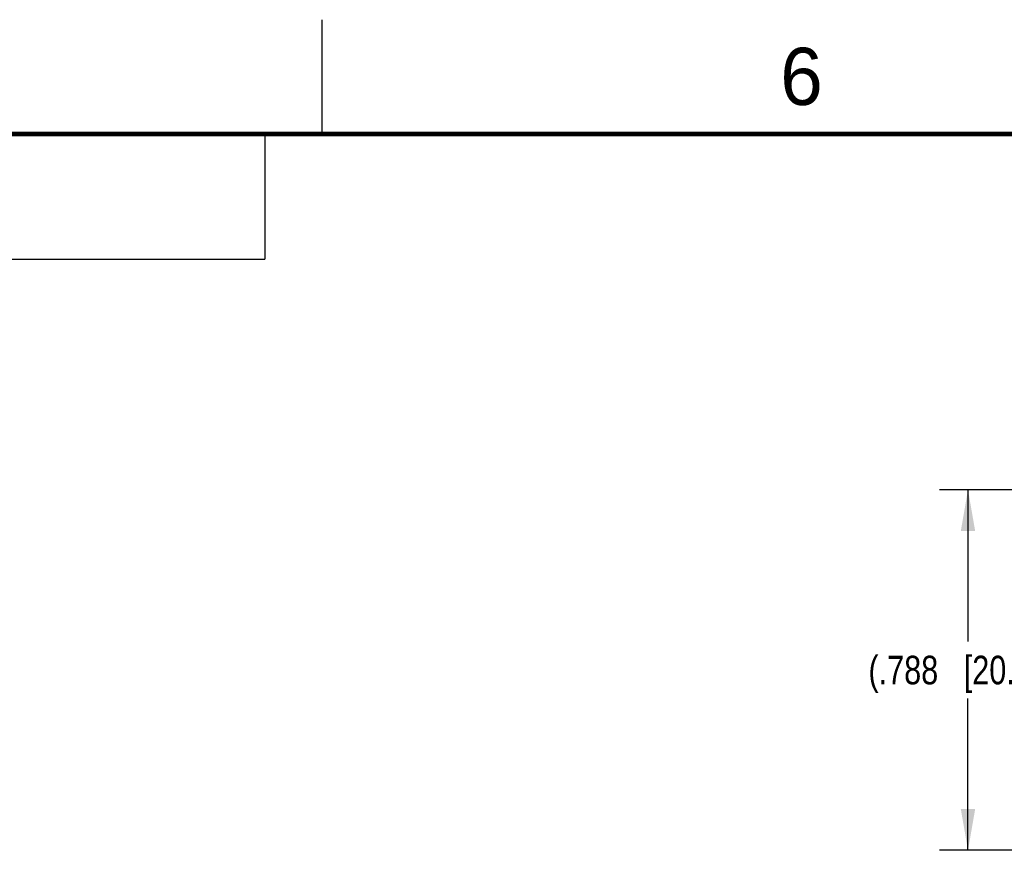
# Model space of a CAD drawing. Header units: inches. Extents: x 0 to 34, y 0 to 22.
# Tile 18 of 30: x 7.2 to 11.5, y 18.4 to 22. Entities that reach past the tile are written whole.
import ezdxf

# ---------------------------------------------------------------- set-up
doc = ezdxf.new("R2010")
doc.units = ezdxf.units.IN
doc.header["$LTSCALE"] = 1.87
doc.header["$MEASUREMENT"] = 0
doc.layers.get('0').update_dxf_attribs({"linetype": 'CONTINUOUS'})
doc.layers.add('DIMENSIONS', color=7, linetype='CONTINUOUS')
doc.styles.get("Standard").update_dxf_attribs({"font": 'txt', "width": 0.8})
doc.styles.add('TEXTSTYLE_2', font='txt')
doc.dimstyles.new('DIMSTYLE_1', dxfattribs={"dimtxt": 0.125, "dimasz": 0.18, "dimexe": 0.125, "dimexo": 0.0625, "dimgap": 0.0625, "dimtad": 0, "dimtih": 1, "dimtoh": 1, "dimdec": 3, "dimlfac": 0.5, "dimzin": 4, "dimdsep": 46, "dimtxsty": 'STANDARD', "dimblk": '_FILLED', "dimblk1": '_FILLED', "dimblk2": '_FILLED', "dimcen": 0.09, "dimadec": 0, "dimazin": 0, "dimtp": 0.001, "dimtm": 0.001, "dimtfac": 1, "dimtdec": 3, "dimtofl": 0, "dimtmove": 0, "dimatfit": 3, "dimldrblk": '_FILLED', "dimfxl": 1, "dimtolj": 1, "dimtzin": 4, "dimarcsym": 0})

# ---------------------------------------------------------------- blocks, each defined once
blk = doc.blocks.new('_FILLED')
at = {"color": 0, "linetype": 'BYBLOCK'}
blk.add_solid([(0, 0), (-1, 0.174), (-1, -0.174)], dxfattribs=at)
blk = doc.blocks.new('*D21')
at = {"layer": 'DIMENSIONS', "color": 2, "linetype": 'CONTINUOUS'}
for p, q in [((15.5316, 19.9454), (11.1964, 19.9454)), ((11.3214, 19.9454), (11.3214, 19.2824)), ((11.3214, 18.3694), (11.3214, 19.0324)), ((15.5316, 18.3694), (11.1964, 18.3694))]:
    blk.add_line(p, q, dxfattribs=at)
at = {"layer": 'DIMENSIONS', "color": 2, "linetype": 'CONTINUOUS', "xscale": 0.18, "yscale": 0.18, "zscale": 0.18}
for p, rotation in [((11.3214, 19.9454), 90), ((11.3214, 18.3694), 270)]:
    blk.add_blockref('_FILLED', p, dxfattribs=dict(at, rotation=rotation))
at = {"layer": 'DIMENSIONS', "color": 2, "linetype": 'CONTINUOUS', "insert": (11.3214, 19.2199), "char_height": 0.125, "width": 1.425, "attachment_point": 2, "line_spacing_factor": 0.9}
blk.add_mtext('(.788{\\Ftxt.shx;\\W1.000000;\\H0.125000; }[20.02])', dxfattribs=at)

msp = doc.modelspace()

# ---------------------------------------------------------------- linework, layer by layer
at = {"color": 2, "linetype": 'CONTINUOUS'}
for p, q in [((8.5, 21.5), (8.5, 22)), ((0.5, 21.5), (8.25, 21.5)), ((8.25, 21.5), (8.25, 20.9531)), ((0.5, 20.9531), (8.25, 20.9531))]:
    msp.add_line(p, q, dxfattribs=at)
at = {"color": 7, "linetype": 'CONTINUOUS', "const_width": 0.02}
msp.add_lwpolyline([(33.5, 21.5), (0.5, 21.5)], dxfattribs=at)

# ---------------------------------------------------------------- texts
at = {"color": 2, "linetype": 'CONTINUOUS', "insert": (10.5012, 21.8772), "char_height": 0.25, "width": 0.25, "attachment_point": 1, "line_spacing_factor": 0.9, "style": 'TEXTSTYLE_2'}
msp.add_mtext('6', dxfattribs=at)

# ---------------------------------------------------------------- dimensions: what is measured, and where the dimension line sits
at = {"layer": 'DIMENSIONS', "color": 2, "linetype": 'CONTINUOUS'}
dim = msp.add_linear_dim(base=(11.3214, 18.3694), p1=(15.5941, 19.9454), p2=(15.5941, 18.3694), angle=270, text='(<>)', dimstyle='DIMSTYLE_1', dxfattribs=at)
dim.commit()
dim.dimension.update_dxf_attribs({"geometry": '*D21', "text_midpoint": (11.3214, 19.1574), "dimtype": 160})

doc.saveas('drawing.dxf')
